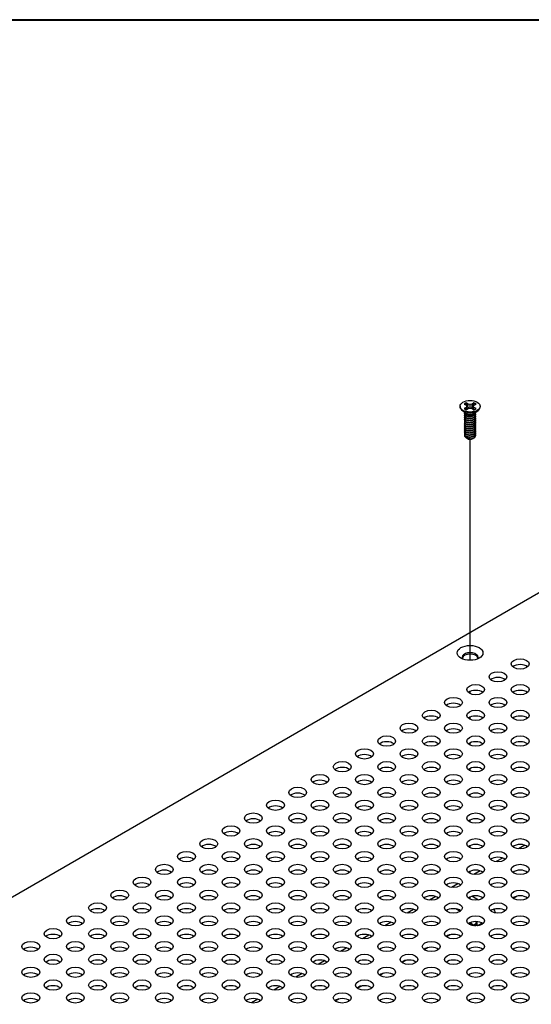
# Model space of a CAD drawing. Header units: millimetres. Extents: x 80 to 2248, y 80 to 1719.
# Tile 72 of 79: x 1568 to 1675, y 1512 to 1719. Entities that reach past the tile are written whole.
import ezdxf

# ---------------------------------------------------------------- set-up
doc = ezdxf.new("R2010")
doc.units = ezdxf.units.MM
doc.header["$LTSCALE"] = 8.333333
for name, color, linetype, lineweight in [('Border (ANSI)', 7, 'Continuous', 40), ('Tweak Trail (ANSI)', 7, 'Continuous', 25), ('Visible (ANSI)', 7, 'Continuous', 25), ('Visible Narrow (ANSI)', 7, 'Continuous', 35)]:
    doc.layers.add(name, color=color, linetype=linetype, lineweight=lineweight)

# ---------------------------------------------------------------- blocks, each defined once
blk = doc.blocks.new('Borders Default Border')
at = {"layer": 'Border (ANSI)', "flags": 128}
blk.add_lwpolyline([(9.652, 9.652), (9.652, 206.248), (269.748, 206.248), (269.748, 9.652), (9.652, 9.652)], dxfattribs=at)

msp = doc.modelspace()

# ---------------------------------------------------------------- linework, layer by layer
at = {"layer": 'Tweak Trail (ANSI)'}
for p, q in [((1662.2358, 1584.0325), (1662.2358, 1630.5081)), ((1662.2358, 1577.0237), (1662.2358, 1577.4748)), ((1662.2358, 1571.6229), (1662.2358, 1572.074)), ((1662.2358, 1566.2222), (1662.2358, 1566.6732)), ((1662.2358, 1560.8214), (1662.2358, 1561.2724)), ((1662.2358, 1555.4206), (1662.2358, 1555.8716)), ((1662.2358, 1550.0198), (1662.2358, 1550.4708)), ((1662.2358, 1544.619), (1662.2358, 1545.0701)), ((1662.2358, 1539.2182), (1662.2358, 1539.6693)), ((1662.2358, 1533.8174), (1662.2358, 1534.2685))]:
    msp.add_line(p, q, dxfattribs=at)
at = {"layer": 'Visible (ANSI)'}
for p, q in [((1660.9875, 1637.9204), (1661.3999, 1637.6823)), ((1661.3999, 1637.6823), (1661.5707, 1637.4442)), ((1661.823, 1637.9266), (1661.4106, 1638.1647)), ((1661.784, 1637.2501), (1661.823, 1637.9266)), ((1662.2354, 1637.828), (1661.823, 1637.9266)), ((1662.6477, 1637.9266), (1662.2354, 1637.828)), ((1662.2354, 1637.0605), (1662.2354, 1637.828)), ((1663.0601, 1638.1647), (1662.6477, 1637.9266)), ((1662.6868, 1637.2501), (1662.6477, 1637.9266)), ((1662.9, 1637.4442), (1663.0708, 1637.6823)), ((1663.0708, 1637.6823), (1663.4832, 1637.9204)), ((1660.1187, 1637.4442), (1660.1187, 1637.3249)), ((1661.3004, 1636.0295), (1660.5658, 1636.5738)), ((1661.3999, 1637.2061), (1660.9875, 1636.968)), ((1661.05, 1635.8774), (1661.05, 1635.9314)), ((1661.5645, 1635.7058), (1661.3972, 1635.8024)), ((1661.5707, 1637.4442), (1661.3999, 1637.2061)), ((1661.4407, 1636.7412), (1661.3999, 1637.2061)), ((1661.4106, 1636.7238), (1661.823, 1636.9619)), ((1661.639, 1636.8557), (1661.5707, 1637.4442)), ((1661.823, 1636.9619), (1662.2354, 1637.0605)), ((1662.2354, 1637.0605), (1662.6477, 1636.9619)), ((1662.6477, 1636.9619), (1663.0601, 1636.7238)), ((1662.8317, 1636.8557), (1662.9, 1637.4442)), ((1663.0708, 1637.2061), (1662.9, 1637.4442)), ((1662.9664, 1635.7405), (1663.0735, 1635.8024)), ((1663.03, 1636.7412), (1663.0708, 1637.2061)), ((1663.4832, 1636.968), (1663.0708, 1637.2061)), ((1663.1703, 1636.0295), (1663.9049, 1636.5738)), ((1663.4207, 1636.0934), (1663.4207, 1636.1474)), ((1663.4207, 1635.6613), (1663.4207, 1635.7153)), ((1664.352, 1637.4442), (1664.352, 1637.3249)), ((1661.05, 1635.4453), (1661.05, 1635.4993)), ((1661.05, 1635.0132), (1661.05, 1635.0672)), ((1661.05, 1634.5812), (1661.05, 1634.6352)), ((1661.05, 1634.1491), (1661.05, 1634.2031)), ((1661.05, 1633.7171), (1661.05, 1633.7711)), ((1663.4207, 1635.2293), (1663.4207, 1635.2833)), ((1663.4207, 1634.7972), (1663.4207, 1634.8512)), ((1663.4207, 1634.3651), (1663.4207, 1634.4192)), ((1663.4207, 1633.9331), (1663.4207, 1633.9871)), ((1663.4207, 1633.501), (1663.4207, 1633.555)), ((1661.05, 1633.285), (1661.05, 1633.339)), ((1661.05, 1632.8529), (1661.05, 1632.9069)), ((1661.05, 1632.4209), (1661.05, 1632.4749)), ((1661.05, 1631.9888), (1661.05, 1632.0428)), ((1661.05, 1631.5567), (1661.05, 1631.6107)), ((1663.4207, 1633.069), (1663.4207, 1633.123)), ((1663.4207, 1632.6369), (1663.4207, 1632.6909)), ((1663.4207, 1632.2048), (1663.4207, 1632.2588)), ((1663.4207, 1631.7728), (1663.4207, 1631.8268)), ((1661.6071, 1630.6822), (1661.4273, 1630.7861)), ((1661.6778, 1630.6414), (1661.6503, 1630.6573)), ((1662.7929, 1630.6414), (1662.8629, 1630.6818)), ((1663.4207, 1631.3407), (1663.4207, 1631.3947)), ((1476.7407, 1482.7874), (1720.5696, 1623.5621)), ((1673.7145, 1545.1657), (1672.3875, 1544.3996)), ((1669.0373, 1542.4653), (1667.7103, 1541.6992)), ((1664.3601, 1539.7649), (1663.0331, 1538.9988)), ((1659.6828, 1537.0646), (1658.3558, 1536.2984)), ((1655.0056, 1534.3642), (1653.6786, 1533.598)), ((1663.9731, 1533.6236), (1662.6163, 1534.407)), ((1672.113, 1534.4418), (1671.3118, 1533.9792)), ((1650.3284, 1531.6638), (1649.0014, 1530.8976)), ((1660.1454, 1531.2407), (1659.2211, 1531.7744)), ((1659.7454, 1531.6418), (1660.2752, 1531.3359)), ((1667.4358, 1531.7414), (1667.2463, 1531.632)), ((1645.6512, 1528.9634), (1644.3242, 1528.1972)), ((1662.236, 1528.7393), (1661.9573, 1528.5784)), ((1663.0035, 1528.201), (1662.1596, 1528.7929)), ((1662.2728, 1528.8846), (1663.0252, 1528.3569)), ((1664.7495, 1528.7893), (1663.7065, 1528.1871)), ((1640.974, 1526.263), (1639.647, 1525.4968)), ((1658.0813, 1526.3406), (1657.2801, 1525.878)), ((1636.2968, 1523.5626), (1634.9698, 1522.7965)), ((1653.4041, 1523.6402), (1652.6029, 1523.1776)), ((1631.6195, 1520.8622), (1630.2925, 1520.0961)), ((1648.7269, 1520.9398), (1647.9257, 1520.4772)), ((1626.9423, 1518.1618), (1625.6153, 1517.3957)), ((1644.0497, 1518.2394), (1643.2485, 1517.7768)), ((1622.2651, 1515.4614), (1620.9381, 1514.6953)), ((1639.3724, 1515.539), (1638.5712, 1515.0765)), ((1617.5879, 1512.761), (1616.2609, 1511.9949)), ((1634.6952, 1512.8386), (1633.894, 1512.3761))]:
    msp.add_line(p, q, dxfattribs=at)
for centre, major_axis in [((1662.2354, 1637.4442), (-2.1167, 0)), ((1662.2354, 1585.5967), (-2.7093, 0)), ((1672.7722, 1583.2636), (-1.8732, 0)), ((1668.095, 1580.5632), (-1.8732, 0)), ((1663.4178, 1577.8628), (-1.8732, 0)), ((1672.7722, 1577.8628), (-1.8732, 0)), ((1658.7405, 1575.1624), (-1.8732, 0)), ((1668.095, 1575.1624), (-1.8732, 0)), ((1654.0633, 1572.462), (-1.8732, 0)), ((1663.4178, 1572.462), (-1.8732, 0)), ((1672.7722, 1572.462), (-1.8732, 0)), ((1649.3861, 1569.7616), (-1.8732, 0)), ((1658.7405, 1569.7616), (-1.8732, 0)), ((1668.095, 1569.7616), (-1.8732, 0)), ((1644.7089, 1567.0612), (-1.8732, 0)), ((1654.0633, 1567.0612), (-1.8732, 0)), ((1663.4178, 1567.0612), (-1.8732, 0)), ((1672.7722, 1567.0612), (-1.8732, 0)), ((1640.0317, 1564.3608), (-1.8732, 0)), ((1649.3861, 1564.3608), (-1.8732, 0)), ((1658.7405, 1564.3608), (-1.8732, 0)), ((1668.095, 1564.3608), (-1.8732, 0)), ((1635.3545, 1561.6604), (-1.8732, 0)), ((1644.7089, 1561.6604), (-1.8732, 0)), ((1654.0633, 1561.6604), (-1.8732, 0)), ((1663.4178, 1561.6604), (-1.8732, 0)), ((1672.7722, 1561.6604), (-1.8732, 0)), ((1630.6772, 1558.96), (-1.8732, 0)), ((1640.0317, 1558.96), (-1.8732, 0)), ((1649.3861, 1558.96), (-1.8732, 0)), ((1658.7405, 1558.96), (-1.8732, 0)), ((1668.095, 1558.96), (-1.8732, 0)), ((1626, 1556.2596), (-1.8732, 0)), ((1635.3545, 1556.2596), (-1.8732, 0)), ((1644.7089, 1556.2596), (-1.8732, 0)), ((1654.0633, 1556.2596), (-1.8732, 0)), ((1663.4178, 1556.2596), (-1.8732, 0)), ((1672.7722, 1556.2596), (-1.8732, 0)), ((1621.3228, 1553.5592), (-1.8732, 0)), ((1630.6772, 1553.5592), (-1.8732, 0)), ((1640.0317, 1553.5592), (-1.8732, 0)), ((1649.3861, 1553.5592), (-1.8732, 0)), ((1658.7405, 1553.5592), (-1.8732, 0)), ((1668.095, 1553.5592), (-1.8732, 0)), ((1616.6456, 1550.8588), (-1.8732, 0)), ((1626, 1550.8588), (-1.8732, 0)), ((1635.3545, 1550.8588), (-1.8732, 0)), ((1644.7089, 1550.8588), (-1.8732, 0)), ((1654.0633, 1550.8588), (-1.8732, 0)), ((1663.4178, 1550.8588), (-1.8732, 0)), ((1672.7722, 1550.8588), (-1.8732, 0)), ((1611.9684, 1548.1585), (-1.8732, 0)), ((1621.3228, 1548.1585), (-1.8732, 0)), ((1630.6772, 1548.1585), (-1.8732, 0)), ((1640.0317, 1548.1585), (-1.8732, 0)), ((1649.3861, 1548.1585), (-1.8732, 0)), ((1658.7405, 1548.1585), (-1.8732, 0)), ((1668.095, 1548.1585), (-1.8732, 0)), ((1607.2912, 1545.4581), (-1.8732, 0)), ((1616.6456, 1545.4581), (-1.8732, 0)), ((1626, 1545.4581), (-1.8732, 0)), ((1635.3545, 1545.4581), (-1.8732, 0)), ((1644.7089, 1545.4581), (-1.8732, 0)), ((1654.0633, 1545.4581), (-1.8732, 0)), ((1663.4178, 1545.4581), (-1.8732, 0)), ((1672.7722, 1545.4581), (-1.8732, 0)), ((1602.6139, 1542.7577), (-1.8732, 0)), ((1611.9684, 1542.7577), (-1.8732, 0)), ((1621.3228, 1542.7577), (-1.8732, 0)), ((1630.6772, 1542.7577), (-1.8732, 0)), ((1640.0317, 1542.7577), (-1.8732, 0)), ((1649.3861, 1542.7577), (-1.8732, 0)), ((1658.7405, 1542.7577), (-1.8732, 0)), ((1668.095, 1542.7577), (-1.8732, 0)), ((1597.9367, 1540.0573), (-1.8732, 0)), ((1607.2912, 1540.0573), (-1.8732, 0)), ((1616.6456, 1540.0573), (-1.8732, 0)), ((1626, 1540.0573), (-1.8732, 0)), ((1635.3545, 1540.0573), (-1.8732, 0)), ((1644.7089, 1540.0573), (-1.8732, 0)), ((1654.0633, 1540.0573), (-1.8732, 0)), ((1663.4178, 1540.0573), (-1.8732, 0)), ((1672.7722, 1540.0573), (-1.8732, 0)), ((1593.2595, 1537.3569), (-1.8732, 0)), ((1602.6139, 1537.3569), (-1.8732, 0)), ((1611.9684, 1537.3569), (-1.8732, 0)), ((1621.3228, 1537.3569), (-1.8732, 0)), ((1630.6772, 1537.3569), (-1.8732, 0)), ((1640.0317, 1537.3569), (-1.8732, 0)), ((1649.3861, 1537.3569), (-1.8732, 0)), ((1658.7405, 1537.3569), (-1.8732, 0)), ((1668.095, 1537.3569), (-1.8732, 0)), ((1588.5823, 1534.6565), (-1.8732, 0)), ((1597.9367, 1534.6565), (-1.8732, 0)), ((1607.2912, 1534.6565), (-1.8732, 0)), ((1616.6456, 1534.6565), (-1.8732, 0)), ((1626, 1534.6565), (-1.8732, 0)), ((1635.3545, 1534.6565), (-1.8732, 0)), ((1644.7089, 1534.6565), (-1.8732, 0)), ((1654.0633, 1534.6565), (-1.8732, 0)), ((1663.4178, 1534.6565), (-1.8732, 0)), ((1672.7722, 1534.6565), (-1.8732, 0)), ((1583.9051, 1531.9561), (-1.8732, 0)), ((1593.2595, 1531.9561), (-1.8732, 0)), ((1602.6139, 1531.9561), (-1.8732, 0)), ((1611.9684, 1531.9561), (-1.8732, 0)), ((1621.3228, 1531.9561), (-1.8732, 0)), ((1630.6772, 1531.9561), (-1.8732, 0)), ((1640.0317, 1531.9561), (-1.8732, 0)), ((1649.3861, 1531.9561), (-1.8732, 0)), ((1658.7405, 1531.9561), (-1.8732, 0)), ((1668.095, 1531.9561), (-1.8732, 0)), ((1579.2279, 1529.2557), (-1.8732, 0)), ((1588.5823, 1529.2557), (-1.8732, 0)), ((1597.9367, 1529.2557), (-1.8732, 0)), ((1607.2912, 1529.2557), (-1.8732, 0)), ((1616.6456, 1529.2557), (-1.8732, 0)), ((1626, 1529.2557), (-1.8732, 0)), ((1635.3545, 1529.2557), (-1.8732, 0)), ((1644.7089, 1529.2557), (-1.8732, 0)), ((1654.0633, 1529.2557), (-1.8732, 0)), ((1663.4178, 1529.2557), (-1.8732, 0)), ((1672.7722, 1529.2557), (-1.8732, 0)), ((1574.5506, 1526.5553), (-1.8732, 0)), ((1583.9051, 1526.5553), (-1.8732, 0)), ((1593.2595, 1526.5553), (-1.8732, 0)), ((1602.6139, 1526.5553), (-1.8732, 0)), ((1611.9684, 1526.5553), (-1.8732, 0)), ((1621.3228, 1526.5553), (-1.8732, 0)), ((1630.6772, 1526.5553), (-1.8732, 0)), ((1640.0317, 1526.5553), (-1.8732, 0)), ((1649.3861, 1526.5553), (-1.8732, 0)), ((1658.7405, 1526.5553), (-1.8732, 0)), ((1668.095, 1526.5553), (-1.8732, 0)), ((1569.8734, 1523.8549), (-1.8732, 0)), ((1579.2279, 1523.8549), (-1.8732, 0)), ((1588.5823, 1523.8549), (-1.8732, 0)), ((1597.9367, 1523.8549), (-1.8732, 0)), ((1607.2912, 1523.8549), (-1.8732, 0)), ((1616.6456, 1523.8549), (-1.8732, 0)), ((1626, 1523.8549), (-1.8732, 0)), ((1635.3545, 1523.8549), (-1.8732, 0)), ((1644.7089, 1523.8549), (-1.8732, 0)), ((1654.0633, 1523.8549), (-1.8732, 0)), ((1663.4178, 1523.8549), (-1.8732, 0)), ((1672.7722, 1523.8549), (-1.8732, 0)), ((1574.5506, 1521.1545), (-1.8732, 0)), ((1583.9051, 1521.1545), (-1.8732, 0)), ((1593.2595, 1521.1545), (-1.8732, 0)), ((1602.6139, 1521.1545), (-1.8732, 0)), ((1611.9684, 1521.1545), (-1.8732, 0)), ((1621.3228, 1521.1545), (-1.8732, 0)), ((1630.6772, 1521.1545), (-1.8732, 0)), ((1640.0317, 1521.1545), (-1.8732, 0)), ((1649.3861, 1521.1545), (-1.8732, 0)), ((1658.7405, 1521.1545), (-1.8732, 0)), ((1668.095, 1521.1545), (-1.8732, 0)), ((1569.8734, 1518.4541), (-1.8732, 0)), ((1579.2279, 1518.4541), (-1.8732, 0)), ((1588.5823, 1518.4541), (-1.8732, 0)), ((1597.9367, 1518.4541), (-1.8732, 0)), ((1607.2912, 1518.4541), (-1.8732, 0)), ((1616.6456, 1518.4541), (-1.8732, 0)), ((1626, 1518.4541), (-1.8732, 0)), ((1635.3545, 1518.4541), (-1.8732, 0)), ((1644.7089, 1518.4541), (-1.8732, 0)), ((1654.0633, 1518.4541), (-1.8732, 0)), ((1663.4178, 1518.4541), (-1.8732, 0)), ((1672.7722, 1518.4541), (-1.8732, 0)), ((1574.5506, 1515.7537), (-1.8732, 0)), ((1583.9051, 1515.7537), (-1.8732, 0)), ((1593.2595, 1515.7537), (-1.8732, 0)), ((1602.6139, 1515.7537), (-1.8732, 0)), ((1611.9684, 1515.7537), (-1.8732, 0)), ((1621.3228, 1515.7537), (-1.8732, 0)), ((1630.6772, 1515.7537), (-1.8732, 0)), ((1640.0317, 1515.7537), (-1.8732, 0)), ((1649.3861, 1515.7537), (-1.8732, 0)), ((1658.7405, 1515.7537), (-1.8732, 0)), ((1668.095, 1515.7537), (-1.8732, 0)), ((1569.8734, 1513.0534), (-1.8732, 0)), ((1579.2279, 1513.0534), (-1.8732, 0)), ((1588.5823, 1513.0534), (-1.8732, 0)), ((1597.9367, 1513.0534), (-1.8732, 0)), ((1607.2912, 1513.0534), (-1.8732, 0)), ((1616.6456, 1513.0534), (-1.8732, 0)), ((1626, 1513.0534), (-1.8732, 0)), ((1635.3545, 1513.0534), (-1.8732, 0)), ((1644.7089, 1513.0534), (-1.8732, 0)), ((1654.0633, 1513.0534), (-1.8732, 0)), ((1663.4178, 1513.0534), (-1.8732, 0)), ((1672.7722, 1513.0534), (-1.8732, 0))]:
    msp.add_ellipse(centre, major_axis=major_axis, ratio=0.57735027, dxfattribs=at)
for centre, major_axis, start_param, end_param in [((1662.2354, 1637.4442), (-1.4958, 0), 5.29642922, 5.69914506), ((1662.2354, 1637.3258), (1.4569, 0), 2.15828086, 2.46214233), ((1662.2354, 1637.3258), (1.4569, 0), 0.67945032, 0.98331179), ((1662.2354, 1637.4442), (-1.4958, 0), 3.7256329, 4.12834874), ((1662.2354, 1637.3249), (2.1167, 0), 3.14159265, 6.28318531), ((1662.2354, 1637.4442), (1.4958, 0), 3.7256329, 4.12834874), ((1662.2354, 1636.2863), (-1.1853, 0), 0.11253944, 3.02905321), ((1662.2354, 1636.4502), (-1.1853, 0), 0.66197837, 2.47961428), ((1662.2354, 1637.4442), (1.4958, 0), 5.29642922, 5.69914506), ((1662.2354, 1630.995), (-0.8273, 0), 0.74518222, 1.24985502), ((1662.2354, 1630.9633), (-0.7885, 0), 0.78539816, 2.35619449), ((1662.2354, 1631.2873), (1.1853, 0), 4.70326985, 5.49778714), ((1662.2354, 1584.6424), (1.6933, 0), 5.96691699, 9.74104627), ((1662.2354, 1584.3696), (1.6933, 0), 0.13995372, 3.00163893), ((1672.7722, 1582.0365), (-1.8732, 0), 3.744796, 5.67998196), ((1668.095, 1579.3361), (-1.8732, 0), 3.744796, 5.67998196), ((1663.4178, 1576.6357), (-1.8732, 0), 3.744796, 5.67998196), ((1672.7722, 1576.6357), (-1.8732, 0), 3.744796, 5.67998196), ((1658.7405, 1573.9353), (-1.8732, 0), 3.744796, 5.67998196), ((1668.095, 1573.9353), (-1.8732, 0), 3.744796, 5.67998196), ((1654.0633, 1571.2349), (-1.8732, 0), 3.744796, 5.67998196), ((1663.4178, 1571.2349), (-1.8732, 0), 3.744796, 5.67998196), ((1672.7722, 1571.2349), (-1.8732, 0), 3.744796, 5.67998196), ((1649.3861, 1568.5345), (-1.8732, 0), 3.744796, 5.67998196), ((1658.7405, 1568.5345), (-1.8732, 0), 3.744796, 5.67998196), ((1668.095, 1568.5345), (-1.8732, 0), 3.744796, 5.67998196), ((1644.7089, 1565.8341), (-1.8732, 0), 3.744796, 5.67998196), ((1654.0633, 1565.8341), (-1.8732, 0), 3.744796, 5.67998196), ((1663.4178, 1565.8341), (-1.8732, 0), 3.744796, 5.67998196), ((1672.7722, 1565.8341), (-1.8732, 0), 3.744796, 5.67998196), ((1640.0317, 1563.1338), (-1.8732, 0), 3.744796, 5.67998196), ((1649.3861, 1563.1338), (-1.8732, 0), 3.744796, 5.67998196), ((1658.7405, 1563.1338), (-1.8732, 0), 3.744796, 5.67998196), ((1668.095, 1563.1338), (-1.8732, 0), 3.744796, 5.67998196), ((1635.3545, 1560.4334), (-1.8732, 0), 3.744796, 5.67998196), ((1644.7089, 1560.4334), (-1.8732, 0), 3.744796, 5.67998196), ((1654.0633, 1560.4334), (-1.8732, 0), 3.744796, 5.67998196), ((1663.4178, 1560.4334), (-1.8732, 0), 3.744796, 5.67998196), ((1672.7722, 1560.4334), (-1.8732, 0), 3.744796, 5.67998196), ((1630.6772, 1557.733), (-1.8732, 0), 3.744796, 5.67998196), ((1640.0317, 1557.733), (-1.8732, 0), 3.744796, 5.67998196), ((1649.3861, 1557.733), (-1.8732, 0), 3.744796, 5.67998196), ((1658.7405, 1557.733), (-1.8732, 0), 3.744796, 5.67998196), ((1668.095, 1557.733), (-1.8732, 0), 3.744796, 5.67998196), ((1626, 1555.0326), (-1.8732, 0), 3.744796, 5.67998196), ((1635.3545, 1555.0326), (-1.8732, 0), 3.744796, 5.67998196), ((1644.7089, 1555.0326), (-1.8732, 0), 3.744796, 5.67998196), ((1654.0633, 1555.0326), (-1.8732, 0), 3.744796, 5.67998196), ((1663.4178, 1555.0326), (-1.8732, 0), 3.744796, 5.67998196), ((1672.7722, 1555.0326), (-1.8732, 0), 3.744796, 5.67998196), ((1621.3228, 1552.3322), (-1.8732, 0), 3.744796, 5.67998196), ((1630.6772, 1552.3322), (-1.8732, 0), 3.744796, 5.67998196), ((1640.0317, 1552.3322), (-1.8732, 0), 3.744796, 5.67998196), ((1649.3861, 1552.3322), (-1.8732, 0), 3.744796, 5.67998196), ((1658.7405, 1552.3322), (-1.8732, 0), 3.744796, 5.67998196), ((1668.095, 1552.3322), (-1.8732, 0), 3.744796, 5.67998196), ((1616.6456, 1549.6318), (-1.8732, 0), 3.744796, 5.67998196), ((1626, 1549.6318), (-1.8732, 0), 3.744796, 5.67998196), ((1635.3545, 1549.6318), (-1.8732, 0), 3.744796, 5.67998196), ((1644.7089, 1549.6318), (-1.8732, 0), 3.744796, 5.67998196), ((1654.0633, 1549.6318), (-1.8732, 0), 3.744796, 5.67998196), ((1663.4178, 1549.6318), (-1.8732, 0), 3.744796, 5.67998196), ((1672.7722, 1549.6318), (-1.8732, 0), 3.744796, 5.67998196), ((1611.9684, 1546.9314), (-1.8732, 0), 3.744796, 5.67998196), ((1621.3228, 1546.9314), (-1.8732, 0), 3.744796, 5.67998196), ((1630.6772, 1546.9314), (-1.8732, 0), 3.744796, 5.67998196), ((1640.0317, 1546.9314), (-1.8732, 0), 3.744796, 5.67998196), ((1649.3861, 1546.9314), (-1.8732, 0), 3.744796, 5.67998196), ((1658.7405, 1546.9314), (-1.8732, 0), 3.744796, 5.67998196), ((1668.095, 1546.9314), (-1.8732, 0), 3.744796, 5.67998196), ((1607.2912, 1544.231), (-1.8732, 0), 3.744796, 5.67998196), ((1616.6456, 1544.231), (-1.8732, 0), 3.744796, 5.67998196), ((1626, 1544.231), (-1.8732, 0), 3.744796, 5.67998196), ((1635.3545, 1544.231), (-1.8732, 0), 3.744796, 5.67998196), ((1644.7089, 1544.231), (-1.8732, 0), 3.744796, 5.67998196), ((1654.0633, 1544.231), (-1.8732, 0), 3.744796, 5.67998196), ((1663.4178, 1544.231), (-1.8732, 0), 3.744796, 5.67998196), ((1672.7722, 1544.231), (-1.8732, 0), 3.744796, 5.67998196), ((1602.6139, 1541.5306), (-1.8732, 0), 3.744796, 5.67998196), ((1611.9684, 1541.5306), (-1.8732, 0), 3.744796, 5.67998196), ((1621.3228, 1541.5306), (-1.8732, 0), 3.744796, 5.67998196), ((1630.6772, 1541.5306), (-1.8732, 0), 3.744796, 5.67998196), ((1640.0317, 1541.5306), (-1.8732, 0), 3.744796, 5.67998196), ((1649.3861, 1541.5306), (-1.8732, 0), 3.744796, 5.67998196), ((1658.7405, 1541.5306), (-1.8732, 0), 3.744796, 5.67998196), ((1668.095, 1541.5306), (-1.8732, 0), 3.744796, 5.67998196), ((1597.9367, 1538.8302), (-1.8732, 0), 3.744796, 5.67998196), ((1607.2912, 1538.8302), (-1.8732, 0), 3.744796, 5.67998196), ((1616.6456, 1538.8302), (-1.8732, 0), 3.744796, 5.67998196), ((1626, 1538.8302), (-1.8732, 0), 3.744796, 5.67998196), ((1635.3545, 1538.8302), (-1.8732, 0), 3.744796, 5.67998196), ((1644.7089, 1538.8302), (-1.8732, 0), 3.744796, 5.67998196), ((1654.0633, 1538.8302), (-1.8732, 0), 3.744796, 5.67998196), ((1663.4178, 1538.8302), (-1.8732, 0), 3.744796, 5.67998196), ((1672.7722, 1538.8302), (-1.8732, 0), 3.744796, 5.67998196), ((1593.2595, 1536.1298), (-1.8732, 0), 3.744796, 5.67998196), ((1602.6139, 1536.1298), (-1.8732, 0), 3.744796, 5.67998196), ((1611.9684, 1536.1298), (-1.8732, 0), 3.744796, 5.67998196), ((1621.3228, 1536.1298), (-1.8732, 0), 3.744796, 5.67998196), ((1630.6772, 1536.1298), (-1.8732, 0), 3.744796, 5.67998196), ((1640.0317, 1536.1298), (-1.8732, 0), 3.744796, 5.67998196), ((1649.3861, 1536.1298), (-1.8732, 0), 3.744796, 5.67998196), ((1658.7405, 1536.1298), (-1.8732, 0), 3.744796, 5.67998196), ((1668.095, 1536.1298), (-1.8732, 0), 3.744796, 5.67998196), ((1588.5823, 1533.4294), (-1.8732, 0), 3.744796, 5.67998196), ((1597.9367, 1533.4294), (-1.8732, 0), 3.744796, 5.67998196), ((1607.2912, 1533.4294), (-1.8732, 0), 3.744796, 5.67998196), ((1616.6456, 1533.4294), (-1.8732, 0), 3.744796, 5.67998196), ((1626, 1533.4294), (-1.8732, 0), 3.744796, 5.67998196), ((1635.3545, 1533.4294), (-1.8732, 0), 3.744796, 5.67998196), ((1644.7089, 1533.4294), (-1.8732, 0), 3.744796, 5.67998196), ((1654.0633, 1533.4294), (-1.8733, 0), 3.744796, 5.67998196), ((1663.4178, 1533.4294), (-1.8732, 0), 3.744796, 5.67998196), ((1672.7722, 1533.4294), (-1.8732, 0), 3.744796, 5.67998196), ((1583.9051, 1530.729), (-1.8732, 0), 3.744796, 5.67998196), ((1593.2595, 1530.729), (-1.8732, 0), 3.744796, 5.67998196), ((1602.6139, 1530.729), (-1.8732, 0), 3.744796, 5.67998196), ((1611.9684, 1530.729), (-1.8732, 0), 3.744796, 5.67998196), ((1621.3228, 1530.729), (-1.8732, 0), 3.744796, 5.67998196), ((1630.6772, 1530.729), (-1.8732, 0), 3.744796, 5.67998196), ((1640.0317, 1530.729), (-1.8732, 0), 3.744796, 5.67998196), ((1649.3861, 1530.729), (-1.8732, 0), 3.744796, 5.67998196), ((1658.7405, 1530.729), (-1.8733, 0), 3.744796, 5.67998196), ((1668.095, 1530.729), (-1.8732, 0), 3.744796, 5.67998196), ((1666.912, 1531.1444), (-0.4792, 0.8299), 4.12761285, 5.05059908), ((1579.2279, 1528.0287), (-1.8732, 0), 3.744796, 5.67998196), ((1588.5823, 1528.0287), (-1.8732, 0), 3.744796, 5.67998196), ((1597.9367, 1528.0287), (-1.8732, 0), 3.744796, 5.67998196), ((1607.2912, 1528.0287), (-1.8732, 0), 3.744796, 5.67998196), ((1616.6456, 1528.0287), (-1.8732, 0), 3.744796, 5.67998196), ((1626, 1528.0287), (-1.8732, 0), 3.744796, 5.67998196), ((1635.3545, 1528.0287), (-1.8732, 0), 3.744796, 5.67998196), ((1644.7089, 1528.0287), (-1.8732, 0), 3.744796, 5.67998196), ((1654.0633, 1528.0287), (-1.8732, 0), 3.744796, 5.67998196), ((1663.4178, 1528.0287), (-1.8732, 0), 3.744796, 5.67998196), ((1663.0818, 1528.933), (0.375, -0.6495), 5.3907261, 7.79307923), ((1663.0818, 1528.933), (0.4792, -0.8299), 0.21850276, 1.44579529), ((1672.7722, 1528.0287), (-1.8732, 0), 3.744796, 5.67998196), ((1574.5506, 1525.3283), (-1.8732, 0), 3.744796, 5.67998196), ((1583.9051, 1525.3283), (-1.8732, 0), 3.744796, 5.67998196), ((1593.2595, 1525.3283), (-1.8732, 0), 3.744796, 5.67998196), ((1602.6139, 1525.3283), (-1.8732, 0), 3.744796, 5.67998196), ((1611.9684, 1525.3283), (-1.8732, 0), 3.744796, 5.67998196), ((1621.3228, 1525.3283), (-1.8732, 0), 3.744796, 5.67998196), ((1630.6772, 1525.3283), (-1.8732, 0), 3.744796, 5.67998196), ((1640.0317, 1525.3283), (-1.8732, 0), 3.744796, 5.67998196), ((1649.3861, 1525.3283), (-1.8732, 0), 3.744796, 5.67998196), ((1658.7405, 1525.3283), (-1.8732, 0), 3.744796, 5.67998196), ((1668.095, 1525.3283), (-1.8733, 0), 3.744796, 5.67998196), ((1569.8734, 1522.6279), (-1.8732, 0), 3.744796, 5.67998196), ((1579.2279, 1522.6279), (-1.8732, 0), 3.744796, 5.67998196), ((1588.5823, 1522.6279), (-1.8732, 0), 3.744796, 5.67998196), ((1597.9367, 1522.6279), (-1.8732, 0), 3.744796, 5.67998196), ((1607.2912, 1522.6279), (-1.8732, 0), 3.744796, 5.67998196), ((1616.6456, 1522.6279), (-1.8732, 0), 3.744796, 5.67998196), ((1626, 1522.6279), (-1.8732, 0), 3.744796, 5.67998196), ((1635.3545, 1522.6279), (-1.8733, 0), 3.744796, 5.67998196), ((1644.7089, 1522.6279), (-1.8732, 0), 3.744796, 5.67998196), ((1654.0633, 1522.6279), (-1.8732, 0), 3.744796, 5.67998196), ((1663.4178, 1522.6279), (-1.8732, 0), 3.744796, 5.67998196), ((1672.7722, 1522.6279), (-1.8732, 0), 3.744796, 5.67998196), ((1574.5506, 1519.9275), (-1.8732, 0), 3.744796, 5.67998196), ((1583.9051, 1519.9275), (-1.8732, 0), 3.744796, 5.67998196), ((1593.2595, 1519.9275), (-1.8732, 0), 3.744796, 5.67998196), ((1602.6139, 1519.9275), (-1.8732, 0), 3.744796, 5.67998196), ((1611.9684, 1519.9275), (-1.8732, 0), 3.744796, 5.67998196), ((1621.3228, 1519.9275), (-1.8732, 0), 3.744796, 5.67998196), ((1630.6772, 1519.9275), (-1.8732, 0), 3.744796, 5.67998196), ((1640.0317, 1519.9275), (-1.8733, 0), 3.744796, 5.67998196), ((1649.3861, 1519.9275), (-1.8732, 0), 3.744796, 5.67998196), ((1658.7405, 1519.9275), (-1.8732, 0), 3.744796, 5.67998196), ((1668.095, 1519.9275), (-1.8732, 0), 3.744796, 5.67998196), ((1569.8734, 1517.2271), (-1.8732, 0), 3.744796, 5.67998196), ((1579.2279, 1517.2271), (-1.8732, 0), 3.744796, 5.67998196), ((1588.5823, 1517.2271), (-1.8732, 0), 3.744796, 5.67998196), ((1597.9367, 1517.2271), (-1.8732, 0), 3.744796, 5.67998196), ((1607.2912, 1517.2271), (-1.8732, 0), 3.744796, 5.67998196), ((1616.6456, 1517.2271), (-1.8732, 0), 3.744796, 5.67998196), ((1626, 1517.2271), (-1.8732, 0), 3.744796, 5.67998196), ((1635.3545, 1517.2271), (-1.8732, 0), 3.744796, 5.67998196), ((1644.7089, 1517.2271), (-1.8732, 0), 3.744796, 5.67998196), ((1654.0633, 1517.2271), (-1.8732, 0), 3.744796, 5.67998196), ((1663.4178, 1517.2271), (-1.8732, 0), 3.744796, 5.67998196), ((1672.7722, 1517.2271), (-1.8732, 0), 3.744796, 5.67998196), ((1574.5506, 1514.5267), (-1.8732, 0), 3.744796, 5.67998196), ((1583.9051, 1514.5267), (-1.8732, 0), 3.744796, 5.67998196), ((1593.2595, 1514.5267), (-1.8732, 0), 3.744796, 5.67998196), ((1602.6139, 1514.5267), (-1.8732, 0), 3.744796, 5.67998196), ((1611.9684, 1514.5267), (-1.8732, 0), 3.744796, 5.67998196), ((1621.3228, 1514.5267), (-1.8732, 0), 3.744796, 5.67998196), ((1630.6772, 1514.5267), (-1.8732, 0), 3.744796, 5.67998196), ((1640.0317, 1514.5267), (-1.8732, 0), 3.744796, 5.67998196), ((1649.3861, 1514.5267), (-1.8733, 0), 3.744796, 5.67998196), ((1658.7405, 1514.5267), (-1.8732, 0), 3.744796, 5.67998196), ((1668.095, 1514.5267), (-1.8732, 0), 3.744796, 5.67998196), ((1569.8734, 1511.8263), (-1.8732, 0), 3.744796, 5.67998196), ((1579.2279, 1511.8263), (-1.8732, 0), 3.744796, 5.67998196), ((1588.5823, 1511.8263), (-1.8732, 0), 3.744796, 5.67998196), ((1597.9367, 1511.8263), (-1.8732, 0), 3.744796, 5.67998196), ((1607.2912, 1511.8263), (-1.8732, 0), 3.744796, 5.67998196), ((1616.6456, 1511.8263), (-1.8732, 0), 3.744796, 5.67998196), ((1626, 1511.8263), (-1.8732, 0), 3.744796, 5.67998196), ((1635.3545, 1511.8263), (-1.8732, 0), 3.744796, 5.67998196), ((1644.7089, 1511.8263), (-1.8732, 0), 3.744796, 5.67998196), ((1654.0633, 1511.8263), (-1.8732, 0), 3.744796, 5.67998196), ((1663.4178, 1511.8263), (-1.8732, 0), 3.744796, 5.67998196), ((1672.7722, 1511.8263), (-1.8732, 0), 3.744796, 5.67998196)]:
    msp.add_ellipse(centre, major_axis=major_axis, ratio=0.57735027, start_param=start_param, end_param=end_param, dxfattribs=at)
for points, weights in [([(1661.4278, 1638.0259), (1661.4193, 1638.0944), (1661.4106, 1638.1647)], [1.01218915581, 1.01172679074, 1.01110160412]), ([(1661.4278, 1638.0259), (1661.6485, 1637.5439), (1661.784, 1637.2501)], [1.53696783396, 1.9683578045, 2.37346205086]), ([(1662.6868, 1637.2501), (1662.8222, 1637.5439), (1663.0429, 1638.0259)], [2.37346205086, 1.9683578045, 1.53696783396]), ([(1663.0429, 1638.0259), (1663.0514, 1638.0944), (1663.0601, 1638.1647)], [1.01218915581, 1.01172679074, 1.01110160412]), ([(1661.05, 1635.8774), (1661.05, 1635.6227), (1661.3972, 1635.4481)], [0.949184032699, 0.900099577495, 1]), ([(1661.784, 1637.2501), (1661.9064, 1637.1042), (1662.0017, 1637.0046)], [2.07391766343, 2.27571812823, 2.43161931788]), ([(1662.4691, 1637.0046), (1662.5643, 1637.1042), (1662.6868, 1637.2501)], [2.43161931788, 2.27571812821, 2.07391766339]), ([(1661.05, 1635.4453), (1661.05, 1635.1906), (1661.3972, 1635.016)], [0.949184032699, 0.900099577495, 1]), ([(1661.05, 1635.0132), (1661.05, 1634.7586), (1661.3972, 1634.584)], [0.949184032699, 0.900099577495, 1]), ([(1661.05, 1634.5812), (1661.05, 1634.3265), (1661.3972, 1634.1519)], [0.949184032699, 0.900099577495, 1]), ([(1661.05, 1634.1491), (1661.05, 1633.8945), (1661.3972, 1633.7198)], [0.949184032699, 0.900099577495, 1]), ([(1661.05, 1633.7171), (1661.05, 1633.4624), (1661.3972, 1633.2878)], [0.949184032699, 0.900099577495, 1]), ([(1661.8193, 1635.3202), (1662.111, 1635.2506), (1662.4383, 1635.324)], [0.949605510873, 0.900605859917, 0.99630538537]), ([(1661.8193, 1634.8882), (1662.111, 1634.8185), (1662.4383, 1634.892)], [0.949605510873, 0.900605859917, 0.99630538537]), ([(1661.8193, 1634.4561), (1662.111, 1634.3865), (1662.4383, 1634.4599)], [0.949605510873, 0.900605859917, 0.99630538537]), ([(1661.8193, 1634.0241), (1662.111, 1633.9544), (1662.4383, 1634.0278)], [0.949605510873, 0.900605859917, 0.99630538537]), ([(1661.8193, 1633.592), (1662.111, 1633.5223), (1662.4383, 1633.5958)], [0.949605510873, 0.900605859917, 0.99630538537]), ([(1661.05, 1633.285), (1661.05, 1633.0303), (1661.3972, 1632.8557)], [0.949184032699, 0.900099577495, 1]), ([(1661.05, 1632.8529), (1661.05, 1632.5983), (1661.3972, 1632.4237)], [0.949184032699, 0.900099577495, 1]), ([(1661.05, 1632.4209), (1661.05, 1632.1662), (1661.3972, 1631.9916)], [0.949184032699, 0.900099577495, 1]), ([(1661.05, 1631.9888), (1661.05, 1631.7341), (1661.3972, 1631.5595)], [0.949184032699, 0.900099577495, 1]), ([(1661.05, 1631.5567), (1661.05, 1631.3021), (1661.3972, 1631.1275)], [0.949184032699, 0.900099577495, 1]), ([(1661.8193, 1633.1599), (1662.111, 1633.0903), (1662.4383, 1633.1637)], [0.949605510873, 0.900605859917, 0.99630538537]), ([(1661.8193, 1632.7279), (1662.111, 1632.6582), (1662.4383, 1632.7317)], [0.949605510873, 0.900605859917, 0.99630538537]), ([(1661.8193, 1632.2958), (1662.111, 1632.2262), (1662.4383, 1632.2996)], [0.949605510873, 0.900605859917, 0.99630538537]), ([(1661.8193, 1631.8637), (1662.111, 1631.7941), (1662.4383, 1631.8675)], [0.949605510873, 0.900605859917, 0.99630538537]), ([(1661.8193, 1631.4317), (1662.111, 1631.362), (1662.4383, 1631.4355)], [0.949605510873, 0.900605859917, 0.99630538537]), ([(1661.8193, 1630.9996), (1662.111, 1630.93), (1662.4383, 1631.0034)], [0.949605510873, 0.900605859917, 0.99630538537])]:
    msp.add_rational_spline(points, weights, degree=2, dxfattribs=at)
for points, weights, knots in [([(1661.1075, 1635.6892), (1661.0982, 1635.6743), (1661.0904, 1635.6591), (1660.9133, 1635.3134), (1661.3972, 1635.07)], [0.98715818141, 0.993237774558, 1, 0.866025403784, 1], [0.7078075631, 0.7078075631, 0.7078075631, 0.7083333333, 0.7083333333, 0.71875, 0.71875, 0.71875]), ([(1661.0949, 1636.0997), (1661.0926, 1636.0954), (1661.0904, 1636.0911), (1660.9133, 1635.7455), (1661.3972, 1635.5021)], [0.996214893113, 0.998079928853, 1, 0.866025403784, 1], [0.7706840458, 0.7706840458, 0.7706840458, 0.7708333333, 0.7708333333, 0.78125, 0.78125, 0.78125]), ([(1661.3972, 1635.5021), (1661.8811, 1635.2587), (1662.5421, 1635.397), (1663.2032, 1635.5353), (1663.3803, 1635.9529), (1663.4341, 1636.0798), (1663.4164, 1636.2118)], [1, 0.866025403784, 1, 0.866025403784, 1, 0.955116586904, 0.940306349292], [0.78125, 0.78125, 0.78125, 0.7916666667, 0.7916666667, 0.8020833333, 0.8020833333, 0.8055730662, 0.8055730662, 0.8055730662]), ([(1661.3972, 1635.4481), (1661.8811, 1635.2047), (1662.5421, 1635.343), (1663.2032, 1635.4813), (1663.3803, 1635.8989), (1663.4207, 1635.9941), (1663.4207, 1636.0934)], [1, 0.866025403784, 1, 0.866025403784, 1, 0.965925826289, 0.949184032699], [0.71875, 0.71875, 0.71875, 0.7291666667, 0.7291666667, 0.7395833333, 0.7395833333, 0.7422326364, 0.7422326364, 0.7422326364]), ([(1661.3972, 1635.07), (1661.8811, 1634.8267), (1662.5421, 1634.9649), (1663.2032, 1635.1032), (1663.3803, 1635.5209), (1663.4611, 1635.7114), (1663.3828, 1635.905)], [1, 0.866025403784, 1, 0.866025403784, 1, 0.934058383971, 0.933029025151], [0.71875, 0.71875, 0.71875, 0.7291666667, 0.7291666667, 0.7395833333, 0.7395833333, 0.7447103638, 0.7447103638, 0.7447103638]), ([(1661.3972, 1635.016), (1661.8811, 1634.7727), (1662.5421, 1634.9109), (1663.2032, 1635.0492), (1663.3803, 1635.4668), (1663.4207, 1635.5621), (1663.4207, 1635.6613)], [1, 0.866025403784, 1, 0.866025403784, 1, 0.965925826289, 0.949184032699], [0.65625, 0.65625, 0.65625, 0.6666666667, 0.6666666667, 0.6770833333, 0.6770833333, 0.6797326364, 0.6797326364, 0.6797326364]), ([(1661.1075, 1635.2571), (1661.0982, 1635.2422), (1661.0904, 1635.227), (1660.9133, 1634.8814), (1661.3972, 1634.638)], [0.98715818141, 0.993237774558, 1, 0.866025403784, 1], [0.6453075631, 0.6453075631, 0.6453075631, 0.6458333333, 0.6458333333, 0.65625, 0.65625, 0.65625]), ([(1661.1075, 1634.8251), (1661.0982, 1634.8102), (1661.0904, 1634.7949), (1660.9133, 1634.4493), (1661.3972, 1634.2059)], [0.987158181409, 0.993237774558, 1, 0.866025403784, 1], [0.5828075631, 0.5828075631, 0.5828075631, 0.5833333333, 0.5833333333, 0.59375, 0.59375, 0.59375]), ([(1661.1075, 1634.393), (1661.0982, 1634.3781), (1661.0904, 1634.3629), (1660.9133, 1634.0172), (1661.3972, 1633.7739)], [0.98715818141, 0.993237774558, 1, 0.866025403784, 1], [0.5203075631, 0.5203075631, 0.5203075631, 0.5208333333, 0.5208333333, 0.53125, 0.53125, 0.53125]), ([(1661.1075, 1633.9609), (1661.0982, 1633.946), (1661.0904, 1633.9308), (1660.9133, 1633.5852), (1661.3972, 1633.3418)], [0.987158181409, 0.993237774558, 1, 0.866025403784, 1], [0.4578075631, 0.4578075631, 0.4578075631, 0.4583333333, 0.4583333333, 0.46875, 0.46875, 0.46875]), ([(1661.1075, 1633.5289), (1661.0982, 1633.514), (1661.0904, 1633.4988), (1660.9133, 1633.1531), (1661.3972, 1632.9097)], [0.987158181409, 0.993237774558, 1, 0.866025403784, 1], [0.3953075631, 0.3953075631, 0.3953075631, 0.3958333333, 0.3958333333, 0.40625, 0.40625, 0.40625]), ([(1661.3972, 1634.638), (1661.8811, 1634.3946), (1662.5421, 1634.5329), (1663.2032, 1634.6711), (1663.3803, 1635.0888), (1663.4611, 1635.2794), (1663.3828, 1635.4729)], [1, 0.866025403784, 1, 0.866025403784, 1, 0.934058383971, 0.933029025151], [0.65625, 0.65625, 0.65625, 0.6666666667, 0.6666666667, 0.6770833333, 0.6770833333, 0.6822103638, 0.6822103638, 0.6822103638]), ([(1661.3972, 1634.584), (1661.8811, 1634.3406), (1662.5421, 1634.4789), (1663.2032, 1634.6171), (1663.3803, 1635.0348), (1663.4207, 1635.13), (1663.4207, 1635.2293)], [1, 0.866025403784, 1, 0.866025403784, 1, 0.965925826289, 0.949184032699], [0.59375, 0.59375, 0.59375, 0.6041666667, 0.6041666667, 0.6145833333, 0.6145833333, 0.6172326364, 0.6172326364, 0.6172326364]), ([(1661.3972, 1634.2059), (1661.8811, 1633.9625), (1662.5421, 1634.1008), (1663.2032, 1634.2391), (1663.3803, 1634.6567), (1663.4611, 1634.8473), (1663.3828, 1635.0408)], [1, 0.866025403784, 1, 0.866025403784, 1, 0.934058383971, 0.933029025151], [0.59375, 0.59375, 0.59375, 0.6041666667, 0.6041666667, 0.6145833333, 0.6145833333, 0.6197103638, 0.6197103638, 0.6197103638]), ([(1661.3972, 1634.1519), (1661.8811, 1633.9085), (1662.5421, 1634.0468), (1663.2032, 1634.1851), (1663.3803, 1634.6027), (1663.4207, 1634.698), (1663.4207, 1634.7972)], [1, 0.866025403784, 1, 0.866025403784, 1, 0.965925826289, 0.949184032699], [0.53125, 0.53125, 0.53125, 0.5416666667, 0.5416666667, 0.5520833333, 0.5520833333, 0.5547326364, 0.5547326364, 0.5547326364]), ([(1661.3972, 1633.7739), (1661.8811, 1633.5305), (1662.5421, 1633.6687), (1663.2032, 1633.807), (1663.3803, 1634.2247), (1663.4611, 1634.4153), (1663.3828, 1634.6088)], [1, 0.866025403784, 1, 0.866025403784, 1, 0.934058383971, 0.933029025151], [0.53125, 0.53125, 0.53125, 0.5416666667, 0.5416666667, 0.5520833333, 0.5520833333, 0.5572103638, 0.5572103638, 0.5572103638]), ([(1661.3972, 1633.7198), (1661.8811, 1633.4765), (1662.5421, 1633.6147), (1663.2032, 1633.753), (1663.3803, 1634.1707), (1663.4207, 1634.2659), (1663.4207, 1634.3651)], [1, 0.866025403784, 1, 0.866025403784, 1, 0.965925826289, 0.949184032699], [0.46875, 0.46875, 0.46875, 0.4791666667, 0.4791666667, 0.4895833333, 0.4895833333, 0.4922326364, 0.4922326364, 0.4922326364]), ([(1661.3972, 1633.3418), (1661.8811, 1633.0984), (1662.5421, 1633.2367), (1663.2032, 1633.3749), (1663.3803, 1633.7926), (1663.4611, 1633.9832), (1663.3828, 1634.1767)], [1, 0.866025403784, 1, 0.866025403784, 1, 0.934058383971, 0.933029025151], [0.46875, 0.46875, 0.46875, 0.4791666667, 0.4791666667, 0.4895833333, 0.4895833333, 0.4947103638, 0.4947103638, 0.4947103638]), ([(1661.3972, 1633.2878), (1661.8811, 1633.0444), (1662.5421, 1633.1827), (1663.2032, 1633.3209), (1663.3803, 1633.7386), (1663.4207, 1633.8338), (1663.4207, 1633.9331)], [1, 0.866025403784, 1, 0.866025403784, 1, 0.965925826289, 0.949184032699], [0.40625, 0.40625, 0.40625, 0.4166666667, 0.4166666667, 0.4270833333, 0.4270833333, 0.4297326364, 0.4297326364, 0.4297326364]), ([(1661.3972, 1632.9097), (1661.8811, 1632.6664), (1662.5421, 1632.8046), (1663.2032, 1632.9429), (1663.3803, 1633.3605), (1663.4611, 1633.5511), (1663.3828, 1633.7447)], [1, 0.866025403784, 1, 0.866025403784, 1, 0.934058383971, 0.933029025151], [0.40625, 0.40625, 0.40625, 0.4166666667, 0.4166666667, 0.4270833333, 0.4270833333, 0.4322103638, 0.4322103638, 0.4322103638]), ([(1661.3972, 1632.8557), (1661.8811, 1632.6123), (1662.5421, 1632.7506), (1663.2032, 1632.8889), (1663.3803, 1633.3065), (1663.4207, 1633.4018), (1663.4207, 1633.501)], [1, 0.866025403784, 1, 0.866025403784, 1, 0.965925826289, 0.949184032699], [0.34375, 0.34375, 0.34375, 0.3541666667, 0.3541666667, 0.3645833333, 0.3645833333, 0.3672326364, 0.3672326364, 0.3672326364]), ([(1661.1075, 1633.0968), (1661.0982, 1633.0819), (1661.0904, 1633.0667), (1660.9133, 1632.721), (1661.3972, 1632.4777)], [0.987158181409, 0.993237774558, 1, 0.866025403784, 1], [0.3328075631, 0.3328075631, 0.3328075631, 0.3333333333, 0.3333333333, 0.34375, 0.34375, 0.34375]), ([(1661.1075, 1632.6648), (1661.0982, 1632.6498), (1661.0904, 1632.6346), (1660.9133, 1632.289), (1661.3972, 1632.0456)], [0.987158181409, 0.993237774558, 1, 0.866025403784, 1], [0.2703075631, 0.2703075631, 0.2703075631, 0.2708333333, 0.2708333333, 0.28125, 0.28125, 0.28125]), ([(1661.1075, 1632.2327), (1661.0982, 1632.2178), (1661.0904, 1632.2026), (1660.9133, 1631.8569), (1661.3972, 1631.6135)], [0.98715818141, 0.993237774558, 1, 0.866025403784, 1], [0.2078075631, 0.2078075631, 0.2078075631, 0.2083333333, 0.2083333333, 0.21875, 0.21875, 0.21875]), ([(1661.1075, 1631.8006), (1661.0982, 1631.7857), (1661.0904, 1631.7705), (1660.9133, 1631.4249), (1661.3972, 1631.1815)], [0.987158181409, 0.993237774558, 1, 0.866025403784, 1], [0.1453075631, 0.1453075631, 0.1453075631, 0.1458333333, 0.1458333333, 0.15625, 0.15625, 0.15625]), ([(1661.3972, 1632.4777), (1661.8811, 1632.2343), (1662.5421, 1632.3726), (1663.2032, 1632.5108), (1663.3803, 1632.9285), (1663.4611, 1633.1191), (1663.3828, 1633.3126)], [1, 0.866025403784, 1, 0.866025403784, 1, 0.934058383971, 0.933029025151], [0.34375, 0.34375, 0.34375, 0.3541666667, 0.3541666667, 0.3645833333, 0.3645833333, 0.3697103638, 0.3697103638, 0.3697103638]), ([(1661.3972, 1632.4237), (1661.8811, 1632.1803), (1662.5421, 1632.3185), (1663.2032, 1632.4568), (1663.3803, 1632.8745), (1663.4207, 1632.9697), (1663.4207, 1633.069)], [1, 0.866025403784, 1, 0.866025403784, 1, 0.965925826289, 0.949184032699], [0.28125, 0.28125, 0.28125, 0.2916666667, 0.2916666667, 0.3020833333, 0.3020833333, 0.3047326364, 0.3047326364, 0.3047326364]), ([(1661.3972, 1632.0456), (1661.8811, 1631.8022), (1662.5421, 1631.9405), (1663.2032, 1632.0788), (1663.3803, 1632.4964), (1663.4611, 1632.687), (1663.3828, 1632.8805)], [1, 0.866025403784, 1, 0.866025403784, 1, 0.934058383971, 0.933029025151], [0.28125, 0.28125, 0.28125, 0.2916666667, 0.2916666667, 0.3020833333, 0.3020833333, 0.3072103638, 0.3072103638, 0.3072103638]), ([(1661.3972, 1631.9916), (1661.8811, 1631.7482), (1662.5421, 1631.8865), (1663.2032, 1632.0248), (1663.3803, 1632.4424), (1663.4207, 1632.5376), (1663.4207, 1632.6369)], [1, 0.866025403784, 1, 0.866025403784, 1, 0.965925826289, 0.949184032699], [0.21875, 0.21875, 0.21875, 0.2291666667, 0.2291666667, 0.2395833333, 0.2395833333, 0.2422326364, 0.2422326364, 0.2422326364]), ([(1661.3972, 1631.6135), (1661.8811, 1631.3702), (1662.5421, 1631.5084), (1663.2032, 1631.6467), (1663.3803, 1632.0644), (1663.4611, 1632.2549), (1663.3828, 1632.4485)], [1, 0.866025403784, 1, 0.866025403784, 1, 0.934058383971, 0.933029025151], [0.21875, 0.21875, 0.21875, 0.2291666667, 0.2291666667, 0.2395833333, 0.2395833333, 0.2447103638, 0.2447103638, 0.2447103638]), ([(1661.3972, 1631.5595), (1661.8811, 1631.3162), (1662.5421, 1631.4544), (1663.2032, 1631.5927), (1663.3803, 1632.0103), (1663.4207, 1632.1056), (1663.4207, 1632.2048)], [1, 0.866025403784, 1, 0.866025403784, 1, 0.965925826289, 0.949184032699], [0.15625, 0.15625, 0.15625, 0.1666666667, 0.1666666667, 0.1770833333, 0.1770833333, 0.1797326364, 0.1797326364, 0.1797326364]), ([(1661.3972, 1631.1815), (1661.8811, 1630.9381), (1662.5421, 1631.0764), (1663.2032, 1631.2146), (1663.3803, 1631.6323), (1663.4611, 1631.8229), (1663.3828, 1632.0164)], [1, 0.866025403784, 1, 0.866025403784, 1, 0.934058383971, 0.933029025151], [0.15625, 0.15625, 0.15625, 0.1666666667, 0.1666666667, 0.1770833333, 0.1770833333, 0.1822103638, 0.1822103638, 0.1822103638]), ([(1661.3972, 1631.1275), (1661.8811, 1630.8841), (1662.5421, 1631.0224), (1663.2032, 1631.1606), (1663.3803, 1631.5783), (1663.4207, 1631.6735), (1663.4207, 1631.7728)], [1, 0.866025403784, 1, 0.866025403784, 1, 0.965925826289, 0.949184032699], [0.09375, 0.09375, 0.09375, 0.1041666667, 0.1041666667, 0.1145833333, 0.1145833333, 0.1172326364, 0.1172326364, 0.1172326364]), ([(1662.2246, 1630.603), (1662.3861, 1630.6117), (1662.5421, 1630.6443), (1663.2032, 1630.7826), (1663.3803, 1631.2002), (1663.4611, 1631.3908), (1663.3828, 1631.5843)], [0.948065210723, 0.96476686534, 1, 0.866025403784, 1, 0.934058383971, 0.933029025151], [0.1014272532, 0.1014272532, 0.1014272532, 0.1041666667, 0.1041666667, 0.1145833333, 0.1145833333, 0.1197103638, 0.1197103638, 0.1197103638]), ([(1661.9744, 1630.5418), (1662.2098, 1630.5181), (1662.4495, 1630.5739), (1662.5242, 1630.5913), (1662.5939, 1630.617)], [0.933829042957, 0.925617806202, 1, 0.975565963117, 0.960044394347], [0.03588337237, 0.03588337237, 0.03588337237, 0.04166666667, 0.04166666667, 0.0435664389, 0.0435664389, 0.0435664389]), ([(1663.0735, 1630.8034), (1663.2981, 1630.9524), (1663.3803, 1631.1462), (1663.4207, 1631.2415), (1663.4207, 1631.3407)], [0.933012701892, 0.933012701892, 1, 0.965925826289, 0.949184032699], [0.046875, 0.046875, 0.046875, 0.05208333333, 0.05208333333, 0.05473263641, 0.05473263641, 0.05473263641])]:
    msp.add_rational_spline(points, weights, degree=2, knots=knots, dxfattribs=at)
for points, knots in [([(1662.9664, 1635.7405), (1662.8766, 1635.6887), (1662.7734, 1635.6463), (1662.5659, 1635.5887), (1662.4396, 1635.5639), (1662.1592, 1635.5515), (1662.0305, 1635.5603), (1661.7995, 1635.6046), (1661.698, 1635.6376), (1661.5952, 1635.6887), (1661.5796, 1635.6971), (1661.5645, 1635.7058)], [-0.529903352, -0.529903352, -0.529903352, -0.529903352, -0.438646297, -0.438646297, -0.360774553, -0.360774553, -0.293383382, -0.293383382, -0.230894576, -0.230894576, -0.219299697, -0.219299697, -0.219299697, -0.219299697]), ([(1661.4273, 1630.7861), (1661.338, 1630.8376), (1661.2836, 1630.8865), (1661.2029, 1630.9751), (1661.1716, 1631.0257), (1661.1277, 1631.1509), (1661.1279, 1631.226), (1661.1545, 1631.3011), (1661.1551, 1631.3028), (1661.1557, 1631.3046)], [-0.327507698, -0.327507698, -0.327507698, -0.327507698, -0.298679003, -0.298679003, -0.265137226, -0.265137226, -0.218249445, -0.218249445, -0.217118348, -0.217118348, -0.217118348, -0.217118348]), ([(1662.2246, 1630.603), (1662.0727, 1630.6021), (1661.9254, 1630.6179), (1661.7889, 1630.6492), (1661.7206, 1630.6649), (1661.6562, 1630.6842), (1661.5957, 1630.7071), (1661.5352, 1630.73), (1661.4781, 1630.7567), (1661.4273, 1630.7861)], [0, 0, 0, 0, 0.00054045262, 0.00054045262, 0.00054045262, 0.00081067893, 0.00081067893, 0.00081067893, 0.00108090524, 0.00108090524, 0.00108090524, 0.00108090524]), ([(1661.6071, 1630.6822), (1661.6319, 1630.6679), (1661.6807, 1630.6419), (1661.8172, 1630.6007), (1661.8799, 1630.5877), (1662.0533, 1630.5652), (1662.1693, 1630.5624), (1662.451, 1630.5827), (1662.5927, 1630.6132), (1662.8354, 1630.6851), (1662.9611, 1630.7385), (1663.0735, 1630.8034)], [-0.169469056, -0.169469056, -0.169469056, -0.169469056, -0.142100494, -0.142100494, -0.122546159, -0.122546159, -0.091769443, -0.091769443, -0.050399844, -0.050399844, 0, 0, 0, 0]), ([(1662.9502, 1630.7393), (1662.9071, 1630.7069), (1662.8584, 1630.6772), (1662.7106, 1630.6045), (1662.6033, 1630.5693), (1662.3789, 1630.5264), (1662.287, 1630.5217), (1662.1332, 1630.5213), (1662.0516, 1630.5281), (1661.9744, 1630.5418)], [-0.0971018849, -0.0971018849, -0.0971018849, -0.0971018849, -0.0821352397, -0.0821352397, -0.0557038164, -0.0557038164, -0.030124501, -0.030124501, 0, 0, 0, 0])]:
    msp.add_open_spline(points, degree=3, knots=knots, dxfattribs=at)
at = {"layer": 'Visible Narrow (ANSI)'}
msp.add_line((1663.6091, 1528.694), (1663.0252, 1528.3569), dxfattribs=at)

# ---------------------------------------------------------------- block references
at = {"xscale": 8.333333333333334, "yscale": 8.333333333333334, "zscale": 8.333333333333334}
msp.add_blockref('Borders Default Border', (0, 0), dxfattribs=at)

doc.saveas('drawing.dxf')
